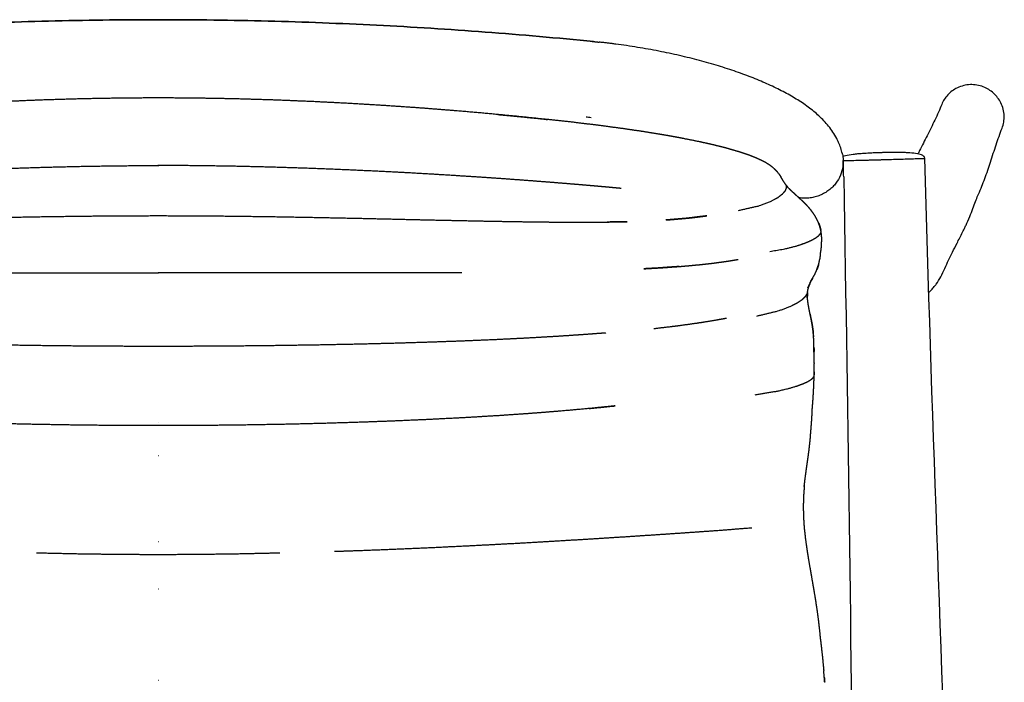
# Model space of a CAD drawing. Header units: millimetres. Extents: x -31695 to -21550, y -3481 to 7253.
# Tile 19 of 256: x -28080 to -27624, y 1715 to 2021. Entities that reach past the tile are written whole.
import ezdxf

# ---------------------------------------------------------------- set-up
doc = ezdxf.new("R2010")
doc.units = ezdxf.units.MM
doc.layers.add('2d', color=7, linetype='Continuous', true_color=0x000000)

msp = doc.modelspace()

# ---------------------------------------------------------------- linework, layer by layer
at = {"layer": '2d'}
for points, degree, knots in [([(-28015.35, 2021.4), (-28015.53, 2021.4), (-28015.72, 2021.4), (-28015.9, 2021.4), (-28032.66, 2021.39), (-28049.41, 2021.18), (-28066.17, 2020.75), (-28082.93, 2020.33), (-28099.68, 2019.69), (-28116.42, 2018.85), (-28133.18, 2018.01), (-28149.93, 2016.96), (-28166.67, 2015.69), (-28183.43, 2014.43), (-28200.18, 2012.96), (-28216.91, 2011.28)], 3, [0.207736, 0.207736, 0.207736, 0.207736, 0.759183, 0.759183, 0.759183, 51.033185, 51.033185, 51.033185, 101.327863, 101.327863, 101.327863, 151.676285, 151.676285, 151.676285, 202.111434, 202.111434, 202.111434, 202.111434]), ([(-28216.91, 2011.28), (-28200.18, 2012.96), (-28183.43, 2014.43), (-28166.67, 2015.69), (-28149.93, 2016.96), (-28133.18, 2018.01), (-28116.42, 2018.85), (-28099.68, 2019.69), (-28082.93, 2020.33), (-28066.17, 2020.75), (-28049.41, 2021.18), (-28032.66, 2021.39), (-28015.9, 2021.4), (-28015.72, 2021.4), (-28015.53, 2021.4), (-28015.35, 2021.4)], 3, [202.111434, 202.111434, 202.111434, 202.111434, 252.546584, 252.546584, 252.546584, 302.895005, 302.895005, 302.895005, 353.189684, 353.189684, 353.189684, 403.463685, 403.463685, 403.463685, 404.015132, 404.015132, 404.015132, 404.015132]), ([(-28015.35, 2021.4), (-28015.16, 2021.4), (-28014.98, 2021.4), (-28014.8, 2021.4), (-27998.04, 2021.39), (-27981.28, 2021.18), (-27964.53, 2020.75), (-27947.77, 2020.33), (-27931.02, 2019.69), (-27914.27, 2018.85), (-27897.51, 2018.01), (-27880.76, 2016.96), (-27864.03, 2015.69), (-27847.26, 2014.43), (-27830.51, 2012.96), (-27813.79, 2011.28)], 3, [0.207736, 0.207736, 0.207736, 0.207736, 0.759183, 0.759183, 0.759183, 51.033185, 51.033185, 51.033185, 101.327863, 101.327863, 101.327863, 151.676285, 151.676285, 151.676285, 202.111434, 202.111434, 202.111434, 202.111434]), ([(-27813.79, 2011.28), (-27830.51, 2012.96), (-27847.26, 2014.43), (-27864.03, 2015.69), (-27880.76, 2016.96), (-27897.51, 2018.01), (-27914.27, 2018.85), (-27931.02, 2019.69), (-27947.77, 2020.33), (-27964.53, 2020.75), (-27981.28, 2021.18), (-27998.04, 2021.39), (-28014.8, 2021.4), (-28014.98, 2021.4), (-28015.16, 2021.4), (-28015.35, 2021.4)], 3, [202.111434, 202.111434, 202.111434, 202.111434, 252.546584, 252.546584, 252.546584, 302.895005, 302.895005, 302.895005, 353.189684, 353.189684, 353.189684, 403.463685, 403.463685, 403.463685, 404.015132, 404.015132, 404.015132, 404.015132]), ([(-27732.76, 1991.39), (-27735.06, 1992.44), (-27737.46, 1993.46), (-27739.96, 1994.45), (-27742.46, 1995.44), (-27745.06, 1996.4), (-27747.75, 1997.34), (-27750.43, 1998.27), (-27753.2, 1999.17), (-27756.05, 2000.04), (-27758.9, 2000.9), (-27761.83, 2001.74), (-27764.83, 2002.53), (-27767.83, 2003.33), (-27770.91, 2004.09), (-27774.04, 2004.81), (-27777.18, 2005.53), (-27780.37, 2006.21), (-27783.62, 2006.84), (-27786.86, 2007.48), (-27790.16, 2008.07), (-27793.49, 2008.61), (-27796.82, 2009.16), (-27800.19, 2009.65), (-27803.57, 2010.1), (-27803.86, 2010.13), (-27804.14, 2010.17), (-27804.42, 2010.21), (-27804.7, 2010.24), (-27804.99, 2010.28), (-27805.27, 2010.32), (-27805.55, 2010.35), (-27805.84, 2010.39), (-27806.12, 2010.42), (-27806.4, 2010.46), (-27806.69, 2010.49), (-27806.97, 2010.53), (-27807.25, 2010.56), (-27807.54, 2010.59), (-27807.82, 2010.63), (-27808.1, 2010.66), (-27808.39, 2010.7), (-27808.67, 2010.73), (-27808.95, 2010.76), (-27809.24, 2010.79), (-27809.52, 2010.83), (-27809.81, 2010.86), (-27810.09, 2010.89), (-27810.37, 2010.92), (-27810.66, 2010.95), (-27810.94, 2010.98), (-27811.23, 2011.01)], 3, [160.195119, 160.195119, 160.195119, 160.195119, 170.527007, 170.527007, 170.527007, 180.874569, 180.874569, 180.874569, 191.197216, 191.197216, 191.197216, 201.503761, 201.503761, 201.503761, 211.800082, 211.800082, 211.800082, 222.097404, 222.097404, 222.097404, 232.392877, 232.392877, 232.392877, 242.68983, 242.68983, 242.68983, 243.68983, 243.68983, 243.68983, 244.68983, 244.68983, 244.68983, 245.68983, 245.68983, 245.68983, 246.68983, 246.68983, 246.68983, 247.68983, 247.68983, 247.68983, 248.68983, 248.68983, 248.68983, 249.68983, 249.68983, 249.68983, 250.68983, 250.68983, 250.68983, 251.68983, 251.68983, 251.68983, 251.68983]), ([(-27698.62, 1959.24), (-27698.63, 1959.28), (-27698.64, 1959.32), (-27698.64, 1959.36), (-27699.05, 1961.23), (-27699.65, 1962.99), (-27700.39, 1964.66), (-27700.51, 1964.94), (-27700.62, 1965.18), (-27700.89, 1965.74), (-27701.07, 1966.1), (-27701.26, 1966.46), (-27702.34, 1968.53), (-27703.62, 1970.42), (-27705.03, 1972.16), (-27706.39, 1973.84), (-27707.89, 1975.41), (-27709.49, 1976.88), (-27711.04, 1978.32), (-27712.71, 1979.68), (-27714.48, 1980.98), (-27716.22, 1982.27), (-27718.06, 1983.5), (-27720.01, 1984.7), (-27721.93, 1985.88), (-27723.96, 1987.03), (-27726.09, 1988.15), (-27728.21, 1989.26), (-27730.42, 1990.34), (-27732.76, 1991.39)], 3, [83.138122, 83.138122, 83.138122, 83.138122, 83.576372, 83.576372, 83.576372, 92.338642, 92.338642, 92.338642, 93.48816, 93.48816, 95.557811, 95.557811, 95.557811, 106.967999, 106.967999, 106.967999, 117.973982, 117.973982, 117.973982, 128.724146, 128.724146, 128.724146, 139.31129, 139.31129, 139.31129, 149.789857, 149.789857, 149.789857, 160.195119, 160.195119, 160.195119, 160.195119]), ([(-27639.38, 1991.35), (-27641.46, 1991.28), (-27643.53, 1990.78), (-27645.4, 1989.88), (-27647.08, 1989.07), (-27648.6, 1987.94), (-27649.86, 1986.57), (-27651.03, 1985.3), (-27651.96, 1983.81), (-27652.61, 1982.21)], 3, [-14.306445, -14.306445, -14.306445, -14.306445, -7.989866, -7.989866, -7.989866, -2.298212, -2.298212, -2.298212, 2.99621, 2.99621, 2.99621, 2.99621]), ([(-27624.7, 1971.18), (-27623.98, 1973.05), (-27623.66, 1975.02), (-27623.73, 1976.99), (-27623.82, 1979.05), (-27624.34, 1981.09), (-27625.26, 1982.94), (-27626.09, 1984.61), (-27627.24, 1986.13), (-27628.63, 1987.39), (-27630.02, 1988.65), (-27631.64, 1989.65), (-27633.4, 1990.33), (-27635.3, 1991.06), (-27637.35, 1991.41), (-27639.38, 1991.35)], 3, [-44.170723, -44.170723, -44.170723, -44.170723, -38.142212, -38.142212, -38.142212, -31.827121, -31.827121, -31.827121, -26.152194, -26.152194, -26.152194, -20.471566, -20.471566, -20.471566, -14.306445, -14.306445, -14.306445, -14.306445]), ([(-28015.35, 1985.22), (-28024.27, 1985.16), (-28033.19, 1985.1), (-28042.17, 1984.93), (-28051.14, 1984.77), (-28060.04, 1984.5), (-28068.93, 1984.24), (-28077.7, 1983.88), (-28086.47, 1983.53), (-28095.07, 1983.09), (-28103.67, 1982.66), (-28112.07, 1982.16), (-28120.47, 1981.65), (-28128.62, 1981.09), (-28136.77, 1980.53), (-28144.64, 1979.91), (-28152.5, 1979.3)], 2, [17.990173, 17.990173, 17.990173, 18.979785, 18.979785, 19.979785, 19.979785, 20.979786, 20.979786, 21.979787, 21.979787, 22.979787, 22.979787, 23.979788, 23.979788, 24.979789, 24.979789, 25.979784, 25.979784, 25.979784]), ([(-27878.2, 1979.3), (-27886.06, 1979.91), (-27893.92, 1980.53), (-27902.07, 1981.09), (-27910.22, 1981.65), (-27918.62, 1982.16), (-27927.02, 1982.66), (-27935.63, 1983.09), (-27944.23, 1983.53), (-27953, 1983.88), (-27961.77, 1984.24), (-27970.66, 1984.5), (-27979.55, 1984.77), (-27988.53, 1984.93), (-27997.5, 1985.1), (-28006.43, 1985.16), (-28015.35, 1985.22)], 2, [10.000562, 10.000562, 10.000562, 11.000557, 11.000557, 12.000558, 12.000558, 13.000558, 13.000558, 14.000559, 14.000559, 15.00056, 15.00056, 16.000561, 16.000561, 17.000561, 17.000561, 17.990173, 17.990173, 17.990173]), ([(-27836, 1975.35), (-27835.57, 1975.27), (-27835.14, 1975.2), (-27841.95, 1975.91), (-27848.76, 1976.62), (-27855.94, 1977.31), (-27863.12, 1977.99), (-27870.66, 1978.65), (-27878.2, 1979.3)], 2, [6, 6, 6, 7.00014, 7.00014, 8.000281, 8.000281, 9.000421, 9.000421, 10.000562, 10.000562, 10.000562]), ([(-27652.61, 1982.21), (-27653.57, 1979.82), (-27654.65, 1977.41), (-27655.8, 1974.98), (-27656.95, 1972.59), (-27658.16, 1970.17), (-27659.41, 1967.71), (-27660.55, 1965.46), (-27661.72, 1963.18), (-27662.87, 1960.84), (-27663.13, 1960.33), (-27663.38, 1959.81), (-27663.63, 1959.29)], 3, [2.99621, 2.99621, 2.99621, 2.99621, 42.686268, 42.686268, 42.686268, 81.938008, 81.938008, 81.938008, 117.762574, 117.762574, 117.762574, 125.605601, 125.605601, 125.605601, 125.605601]), ([(-27858.22, 1977.53), (-27853.81, 1977.12), (-27849.41, 1976.71), (-27842.71, 1976.03), (-27836, 1975.35)], 2, [6.379025, 6.379025, 6.379025, 7, 7, 8, 8, 8]), ([(-27774.16, 1966.8), (-27778.11, 1967.51), (-27782.07, 1968.22), (-27786.53, 1968.93), (-27790.98, 1969.65), (-27795.92, 1970.37), (-27800.87, 1971.09), (-27806.28, 1971.81), (-27811.69, 1972.53), (-27817.56, 1973.24), (-27823.42, 1973.96), (-27829.71, 1974.65), (-27836, 1975.35)], 2, [0, 0, 0, 1, 1, 2, 2, 3, 3, 4, 4, 5, 5, 6, 6, 6]), ([(-27635.6, 1940.7), (-27634.52, 1943.11), (-27633.57, 1945.51), (-27632.71, 1947.87), (-27631.75, 1950.47), (-27630.89, 1953.02), (-27630.07, 1955.52), (-27629.17, 1958.26), (-27628.31, 1960.93), (-27627.44, 1963.53), (-27626.56, 1966.16), (-27625.66, 1968.72), (-27624.7, 1971.18)], 3, [-191.676075, -191.676075, -191.676075, -191.676075, -159.143967, -159.143967, -159.143967, -123.227486, -123.227486, -123.227486, -83.907863, -83.907863, -83.907863, -44.170723, -44.170723, -44.170723, -44.170723]), ([(-27764.74, 1964.92), (-27768.31, 1965.63), (-27771.89, 1966.34), (-27773.03, 1966.57), (-27774.16, 1966.8)], 2, [1, 1, 1, 2, 2, 3, 3, 3]), ([(-27753.05, 1962.16), (-27755.76, 1962.84), (-27758.48, 1963.53), (-27761.61, 1964.22), (-27764.74, 1964.92)], 2, [0, 0, 0, 1, 1, 2, 2, 2]), ([(-27746.13, 1960.17), (-27748.49, 1960.85), (-27750.85, 1961.53), (-27751.95, 1961.84), (-27753.05, 1962.16)], 2, [1, 1, 1, 2, 2, 3, 3, 3]), ([(-27738.78, 1957.51), (-27740.45, 1958.17), (-27742.13, 1958.84), (-27744.13, 1959.51), (-27746.13, 1960.17)], 2, [0, 0, 0, 1, 1, 2, 2, 2]), ([(-27734.33, 1955.39), (-27735.68, 1956.05), (-27737.04, 1956.72), (-27737.91, 1957.11), (-27738.78, 1957.51)], 2, [1, 1, 1, 2, 2, 3, 3, 3]), ([(-27698.25, 1956.27), (-27698.24, 1956.05), (-27698.23, 1955.11), (-27698.41, 1952.78), (-27698.99, 1950.71), (-27699.53, 1949.41), (-27700.08, 1948.12), (-27701.16, 1946.25), (-27703.09, 1944.03), (-27704.82, 1942.49), (-27706.78, 1941.17), (-27708.92, 1940.11), (-27711.19, 1939.34), (-27713.53, 1938.88), (-27715.86, 1938.73), (-27717.59, 1938.83), (-27718.54, 1938.97), (-27718.73, 1939)], 3, [20.269277, 20.269277, 20.269277, 20.269277, 20.934435, 23.218028, 27.571836, 27.571836, 27.571836, 31.925843, 34.209652, 36.555876, 38.94565, 41.357855, 43.770161, 46.160225, 48.506899, 50.791275, 51.378109, 51.378109, 51.378109, 51.378109]), ([(-27698.62, 1959.24), (-27698.52, 1958.79), (-27698.35, 1957.8), (-27698.26, 1956.8), (-27698.25, 1956.27)], 3, [17.13588, 17.13588, 17.13588, 17.13588, 18.588505, 20.269277, 20.269277, 20.269277, 20.269277]), ([(-27680.54, 1959.87), (-27680.71, 1959.87), (-27680.9, 1959.86), (-27681.11, 1959.85), (-27681.34, 1959.85), (-27681.59, 1959.84), (-27681.85, 1959.83), (-27682.63, 1959.8), (-27683.55, 1959.77), (-27685.18, 1959.7), (-27686.08, 1959.65), (-27687.38, 1959.58), (-27687.82, 1959.56), (-27688.6, 1959.51), (-27688.99, 1959.48), (-27690.12, 1959.4), (-27690.86, 1959.34), (-27692.28, 1959.21), (-27692.98, 1959.13), (-27694.81, 1958.9), (-27696.08, 1958.69), (-27697.57, 1958.31), (-27697.99, 1958.19), (-27698.4, 1958.04)], 3, [1459.501455, 1459.501455, 1459.501455, 1459.501455, 1460.234865, 1460.234865, 1460.234865, 1461.052294, 1461.052294, 1461.052294, 1463.242953, 1463.242953, 1465.444351, 1465.444351, 1466.739866, 1466.739866, 1468.054631, 1468.054631, 1470.535406, 1470.535406, 1472.828814, 1472.828814, 1476.628875, 1476.628875, 1477.887844, 1477.887844, 1477.887844, 1477.887844]), ([(-27698, 1948.64), (-27698.09, 1951.16), (-27698.17, 1953.66), (-27698.24, 1956.14), (-27698.25, 1956.16), (-27698.25, 1956.18), (-27698.25, 1956.2)], 3, [0.002133, 0.002133, 0.002133, 0.002133, 27.704435, 27.704435, 27.704435, 27.915231, 27.915231, 27.915231, 27.915231]), ([(-27660.46, 1957.28), (-27660.47, 1957.87), (-27660.92, 1958.27), (-27662.08, 1958.94), (-27663.06, 1959.18), (-27664.96, 1959.56), (-27666.24, 1959.69), (-27668.07, 1959.82), (-27668.77, 1959.86), (-27670.21, 1959.91), (-27670.95, 1959.93), (-27672.57, 1959.96), (-27673.56, 1959.96), (-27675.24, 1959.96), (-27676.09, 1959.95), (-27677.67, 1959.93), (-27678.57, 1959.91), (-27679.32, 1959.9), (-27679.58, 1959.89), (-27679.83, 1959.89), (-27680.06, 1959.88), (-27680.23, 1959.88), (-27680.39, 1959.88), (-27680.54, 1959.87)], 3, [1438.095434, 1438.095434, 1438.095434, 1438.095434, 1439.719416, 1439.719416, 1442.161756, 1442.161756, 1445.776732, 1445.776732, 1447.949369, 1447.949369, 1450.288776, 1450.288776, 1453.074511, 1453.074511, 1455.5349, 1455.5349, 1458.037468, 1458.037468, 1458.037468, 1458.872143, 1458.872143, 1458.872143, 1459.501455, 1459.501455, 1459.501455, 1459.501455]), ([(-28229.58, 1943.33), (-28227.21, 1943.55), (-28224.83, 1943.77), (-28221.27, 1944.09), (-28217.71, 1944.41), (-28213.39, 1944.78), (-28209.07, 1945.16), (-28204.09, 1945.56), (-28199.12, 1945.97), (-28193.58, 1946.4), (-28188.03, 1946.83), (-28181.96, 1947.28), (-28175.88, 1947.72), (-28169.31, 1948.17), (-28162.75, 1948.62), (-28155.72, 1949.07), (-28148.7, 1949.51), (-28141.27, 1949.95), (-28133.83, 1950.38), (-28126.03, 1950.79), (-28118.23, 1951.2), (-28110.12, 1951.57), (-28102.01, 1951.95), (-28093.63, 1952.28), (-28085.26, 1952.61), (-28076.68, 1952.88), (-28068.1, 1953.16), (-28059.37, 1953.37), (-28050.63, 1953.58), (-28041.79, 1953.71), (-28032.95, 1953.85), (-28024.06, 1953.89), (-28015.16, 1953.94)], 2, [0, 0, 0, 1, 1, 2, 2, 3, 3, 4, 4, 5, 5, 6, 6, 7, 7, 8, 8, 9, 9, 10, 10, 11, 11, 12, 12, 13, 13, 14, 14, 15, 15, 16, 16, 16]), ([(-27801.12, 1943.33), (-27803.49, 1943.55), (-27805.86, 1943.77), (-27809.42, 1944.09), (-27812.99, 1944.41), (-27817.31, 1944.78), (-27821.63, 1945.16), (-27826.6, 1945.56), (-27831.57, 1945.97), (-27837.12, 1946.4), (-27842.66, 1946.83), (-27848.74, 1947.28), (-27854.81, 1947.72), (-27861.38, 1948.17), (-27867.95, 1948.62), (-27874.97, 1949.07), (-27881.99, 1949.51), (-27889.43, 1949.95), (-27896.87, 1950.38), (-27904.67, 1950.79), (-27912.47, 1951.2), (-27920.58, 1951.57), (-27928.69, 1951.95), (-27937.06, 1952.28), (-27945.43, 1952.61), (-27954.01, 1952.88), (-27962.59, 1953.16), (-27971.33, 1953.37), (-27980.07, 1953.58), (-27988.91, 1953.71), (-27997.75, 1953.85), (-28006.64, 1953.89), (-28015.53, 1953.94)], 2, [0, 0, 0, 1, 1, 2, 2, 3, 3, 4, 4, 5, 5, 6, 6, 7, 7, 8, 8, 9, 9, 10, 10, 11, 11, 12, 12, 13, 13, 14, 14, 15, 15, 16, 16, 16]), ([(-27730.46, 1952.74), (-27731.31, 1953.4), (-27732.16, 1954.07), (-27733.24, 1954.73), (-27734.33, 1955.39)], 2, [0, 0, 0, 1, 1, 2, 2, 2]), ([(-27730.46, 1952.74), (-27729.79, 1952.08), (-27729.12, 1951.42), (-27728.79, 1951), (-27728.46, 1950.59)], 2, [5, 5, 5, 6, 6, 6.627717, 6.627717, 6.627717]), ([(-27728.18, 1950.24), (-27728.22, 1950.31), (-27728.27, 1950.39), (-27728.37, 1950.49), (-27728.46, 1950.59)], 2, [2.8913082, 2.8913082, 2.8913082, 3, 3, 3.1504668, 3.1504668, 3.1504668]), ([(-27728.18, 1950.24), (-27728.12, 1950.17), (-27728.06, 1950.1), (-27727.62, 1949.43), (-27727.17, 1948.77)], 2, [-1.108763, -1.108763, -1.108763, -1, -1, 0, 0, 0]), ([(-27724.6, 1944.77), (-27725.07, 1945.44), (-27725.54, 1946.11), (-27725.95, 1946.77), (-27726.36, 1947.44), (-27726.77, 1948.1), (-27727.17, 1948.77)], 2, [0.000127, 0.000127, 0.000127, 1, 1, 2, 2, 3, 3, 3]), ([(-27746.72, 1933.16), (-27741.8, 1934.27), (-27736.87, 1935.38), (-27734.38, 1936.34), (-27731.88, 1937.3), (-27730.21, 1938.21), (-27728.54, 1939.12), (-27727.44, 1939.96), (-27726.33, 1940.8), (-27725.66, 1941.56), (-27724.99, 1942.33), (-27724.7, 1943), (-27724.42, 1943.67), (-27724.51, 1944.22), (-27724.6, 1944.77)], 2, [0, 0, 0, 1, 1, 2, 2, 3, 3, 4, 4, 5, 5, 6, 6, 7, 7, 7]), ([(-27723.5, 1943.47), (-27724.05, 1944.12), (-27724.6, 1944.77), (-27724.6, 1944.77), (-27724.6, 1944.77)], 2, [3.0233047, 3.0233047, 3.0233047, 4, 4, 4.0001736, 4.0001736, 4.0001736]), ([(-27723.5, 1943.47), (-27723.22, 1943.19), (-27722.95, 1942.91), (-27722.23, 1942.23), (-27721.52, 1941.55)], 2, [-1.40758, -1.40758, -1.40758, -1, -1, 0, 0, 0]), ([(-27710.35, 1928.92), (-27710.74, 1929.63), (-27711.12, 1930.35), (-27711.58, 1931.06), (-27712.03, 1931.77), (-27712.56, 1932.48), (-27713.08, 1933.19), (-27713.67, 1933.9), (-27714.26, 1934.6), (-27714.93, 1935.31), (-27715.59, 1936.01), (-27716.3, 1936.71), (-27717.02, 1937.41), (-27717.76, 1938.1), (-27718.51, 1938.79), (-27719.27, 1939.49), (-27720.02, 1940.18), (-27720.77, 1940.86), (-27721.52, 1941.55)], 2, [0, 0, 0, 1, 1, 2, 2, 3, 3, 4, 4, 5, 5, 6, 6, 7, 7, 8, 8, 9, 9, 9]), ([(-27642.99, 1923.1), (-27642.81, 1923.47), (-27642.62, 1923.84), (-27642.43, 1924.22), (-27642.24, 1924.61), (-27642.01, 1925.06), (-27641.75, 1925.59), (-27641.5, 1926.11), (-27641.25, 1926.65), (-27641, 1927.2), (-27640.35, 1928.62), (-27639.79, 1929.98), (-27638.78, 1932.55), (-27638.33, 1933.75), (-27637.5, 1936), (-27637.1, 1937.04), (-27636.34, 1938.98), (-27635.97, 1939.88), (-27635.6, 1940.7)], 3, [-288.047812, -288.047812, -288.047812, -288.047812, -280.897553, -280.897553, -280.897553, -273.705557, -273.705557, -273.705557, -266.50578, -266.50578, -266.50578, -247.738412, -247.738412, -229.018102, -229.018102, -210.332957, -210.332957, -191.676075, -191.676075, -191.676075, -191.676075]), ([(-28223.11, 1927.78), (-28223.46, 1927.78), (-28223.82, 1927.79), (-28228.12, 1927.86), (-28232.43, 1927.93), (-28231.1, 1927.91), (-28229.76, 1927.89), (-28225.73, 1927.82), (-28221.7, 1927.76), (-28217.08, 1927.73), (-28212.47, 1927.71), (-28207.3, 1927.73), (-28202.13, 1927.74), (-28196.41, 1927.8), (-28190.7, 1927.85), (-28184.47, 1927.95), (-28178.25, 1928.04), (-28171.55, 1928.16), (-28164.85, 1928.28), (-28157.7, 1928.43), (-28150.55, 1928.58), (-28143, 1928.74), (-28135.44, 1928.91), (-28127.53, 1929.09), (-28119.61, 1929.27), (-28111.38, 1929.46), (-28103.16, 1929.64), (-28094.67, 1929.81), (-28086.19, 1929.98), (-28077.49, 1930.13), (-28068.8, 1930.28), (-28059.96, 1930.41), (-28051.11, 1930.53), (-28042.16, 1930.61), (-28033.21, 1930.69), (-28024.28, 1930.72), (-28015.35, 1930.74)], 2, [-48.073537, -48.073537, -48.073537, -48, -48, -47, -47, -46, -46, -45, -45, -44, -44, -43, -43, -42, -42, -41, -41, -40, -40, -39, -39, -38, -38, -37, -37, -36, -36, -35, -35, -34, -34, -33, -33, -32, -32, -31.007653, -31.007653, -31.007653]), ([(-28015.35, 1930.74), (-28006.42, 1930.72), (-27997.48, 1930.69), (-27988.53, 1930.61), (-27979.58, 1930.53), (-27970.74, 1930.41), (-27961.89, 1930.28), (-27953.2, 1930.13), (-27944.51, 1929.98), (-27936.02, 1929.81), (-27927.54, 1929.64), (-27919.31, 1929.46), (-27911.09, 1929.27), (-27903.17, 1929.09), (-27895.25, 1928.91), (-27887.7, 1928.74), (-27880.14, 1928.58), (-27872.99, 1928.43), (-27865.85, 1928.28), (-27859.15, 1928.16), (-27852.45, 1928.04), (-27846.22, 1927.95), (-27840, 1927.85), (-27834.28, 1927.8), (-27828.57, 1927.74), (-27823.4, 1927.73), (-27818.22, 1927.71), (-27813.61, 1927.73), (-27809, 1927.76), (-27804.97, 1927.82), (-27800.93, 1927.89), (-27799.6, 1927.91), (-27798.26, 1927.93), (-27802.57, 1927.86), (-27806.88, 1927.79), (-27807.23, 1927.78), (-27807.59, 1927.78)], 2, [-31.007653, -31.007653, -31.007653, -30.015305, -30.015305, -29.015305, -29.015305, -28.015305, -28.015305, -27.015305, -27.015305, -26.015305, -26.015305, -25.015305, -25.015305, -24.015305, -24.015305, -23.015305, -23.015305, -22.015305, -22.015305, -21.015305, -21.015305, -20.015305, -20.015305, -19.015305, -19.015305, -18.015305, -18.015305, -17.015305, -17.015305, -16.015305, -16.015305, -15.015305, -15.015305, -14.015305, -14.015305, -13.941768, -13.941768, -13.941768]), ([(-27770.48, 1929.54), (-27773.63, 1929.27), (-27776.78, 1929), (-27778.58, 1928.86), (-27780.38, 1928.72), (-27777.39, 1928.97), (-27774.4, 1929.22), (-27772.44, 1929.38), (-27770.48, 1929.54)], 2, [-1, -1, -1, 0, 0, 1, 1, 2, 2, 3, 3, 3]), ([(-27761.43, 1930.65), (-27764.15, 1930.3), (-27766.87, 1929.95), (-27768.67, 1929.74), (-27770.48, 1929.54), (-27767.85, 1929.87), (-27765.22, 1930.2), (-27763.32, 1930.43), (-27761.43, 1930.65)], 2, [-1, -1, -1, 0, 0, 1, 1, 2, 2, 3, 3, 3]), ([(-27708.26, 1921.73), (-27708.36, 1922.45), (-27708.45, 1923.17), (-27708.6, 1923.89), (-27708.75, 1924.61), (-27708.96, 1925.33), (-27709.17, 1926.05), (-27709.43, 1926.77), (-27709.7, 1927.49), (-27710.02, 1928.2), (-27710.35, 1928.92)], 2, [2, 2, 2, 3, 3, 4, 4, 5, 5, 6, 6, 6.999796, 6.999796, 6.999796]), ([(-27709.64, 1927.34), (-27709.5, 1927.01), (-27709.36, 1926.69), (-27709.12, 1925.98), (-27708.89, 1925.27), (-27708.73, 1924.56), (-27708.57, 1923.85)], 2, [9.539214, 9.539214, 9.539214, 10, 10, 11, 11, 12, 12, 12]), ([(-27732.15, 1914.21), (-27728.56, 1914.81), (-27724.98, 1915.41), (-27722.29, 1916.11), (-27719.6, 1916.8), (-27717.71, 1917.44), (-27715.81, 1918.09), (-27714.43, 1918.69), (-27713.06, 1919.29), (-27712.04, 1919.85), (-27711.03, 1920.41), (-27710.33, 1920.92), (-27709.63, 1921.44), (-27709.21, 1921.9), (-27708.79, 1922.36), (-27708.62, 1922.76), (-27708.45, 1923.17)], 2, [0.302384, 0.302384, 0.302384, 1, 1, 2, 2, 3, 3, 4, 4, 5, 5, 6, 6, 7, 7, 8, 8, 8]), ([(-27708.2, 1918.82), (-27708.19, 1919.55), (-27708.18, 1920.28), (-27708.22, 1921), (-27708.26, 1921.73)], 2, [0, 0, 0, 1, 1, 2, 2, 2]), ([(-27651.17, 1906.35), (-27650.61, 1907.66), (-27650.05, 1908.88), (-27649.5, 1910.07), (-27648.89, 1911.36), (-27648.29, 1912.6), (-27647.67, 1913.85), (-27646.99, 1915.21), (-27646.29, 1916.58), (-27645.55, 1918.04), (-27644.75, 1919.62), (-27643.91, 1921.26), (-27642.99, 1923.1)], 3, [-401.682369, -401.682369, -401.682369, -401.682369, -376.635992, -376.635992, -376.635992, -349.333074, -349.333074, -349.333074, -319.795722, -319.795722, -319.795722, -288.047812, -288.047812, -288.047812, -288.047812]), ([(-27708.74, 1912.45), (-27708.7, 1913.23), (-27708.66, 1914), (-27708.55, 1914.49), (-27708.43, 1914.98)], 2, [1, 1, 1, 2, 2, 3, 3, 3]), ([(-27708.32, 1916.49), (-27708.32, 1917.23), (-27708.31, 1917.97), (-27708.26, 1918.39), (-27708.2, 1918.82)], 2, [1, 1, 1, 2, 2, 3, 3, 3]), ([(-27709.6, 1908.13), (-27709.43, 1908.95), (-27709.27, 1909.77), (-27709.12, 1910.32), (-27708.98, 1910.87)], 2, [1, 1, 1, 2, 2, 3, 3, 3]), ([(-27788.13, 1906.29), (-27789.38, 1906.22), (-27790.64, 1906.15), (-27789.61, 1906.21), (-27788.57, 1906.28), (-27786.01, 1906.41), (-27783.46, 1906.55), (-27785.79, 1906.42), (-27788.13, 1906.29)], 2, [0, 0, 0, 1, 1, 2, 2, 3, 3, 4, 4, 4]), ([(-27778.92, 1906.87), (-27781.19, 1906.71), (-27783.46, 1906.55), (-27781.54, 1906.7), (-27779.62, 1906.84), (-27776.85, 1907.03), (-27774.08, 1907.22), (-27776.5, 1907.04), (-27778.92, 1906.87)], 2, [0, 0, 0, 1, 1, 2, 2, 3, 3, 4, 4, 4]), ([(-27774.08, 1907.22), (-27771.6, 1907.43), (-27769.11, 1907.65), (-27766.84, 1907.87), (-27764.56, 1908.08), (-27762.1, 1908.35), (-27759.63, 1908.62)], 2, [0, 0, 0, 1, 1, 2, 2, 3, 3, 3]), ([(-27759.63, 1908.62), (-27757.66, 1908.88), (-27755.69, 1909.14), (-27753.35, 1909.46), (-27751.01, 1909.78)], 2, [1, 1, 1, 2, 2, 3, 3, 3]), ([(-27713.41, 1900.01), (-27713.47, 1899.9), (-27713.54, 1899.79), (-27712.97, 1900.72), (-27712.41, 1901.65), (-27712.88, 1900.97), (-27713.35, 1900.3), (-27712.78, 1901.22), (-27712.22, 1902.14), (-27711.82, 1902.8), (-27711.43, 1903.46), (-27711.03, 1904.34), (-27710.64, 1905.22), (-27710.36, 1906.07), (-27710.09, 1906.93), (-27709.85, 1907.53), (-27709.6, 1908.13), (-27709.88, 1907.28), (-27710.16, 1906.44), (-27710.32, 1906.07), (-27710.48, 1905.7)], 2, [-1.166749, -1.166749, -1.166749, -1, -1, 0, 0, 1, 1, 2, 2, 3, 3, 4, 4, 5, 5, 6, 6, 7, 7, 7.427383, 7.427383, 7.427383]), ([(-27658.62, 1895.15), (-27658.21, 1895.54), (-27657.78, 1895.97), (-27657.34, 1896.44), (-27656.9, 1896.91), (-27656.48, 1897.4), (-27655.9, 1898.11), (-27655.75, 1898.3), (-27655.48, 1898.66), (-27655.34, 1898.85), (-27655.21, 1899.04), (-27654.41, 1900.13), (-27653.69, 1901.29), (-27652.37, 1903.71), (-27651.76, 1904.99), (-27651.17, 1906.35)], 3, [-462.795601, -462.795601, -462.795601, -462.795601, -453.841435, -453.841435, -453.841435, -445.231372, -445.231372, -441.850345, -441.850345, -438.418979, -438.418979, -438.418979, -420.037356, -420.037356, -401.682369, -401.682369, -401.682369, -401.682369]), ([(-28155.82, 1904.35), (-28148.02, 1904.31), (-28140.21, 1904.27), (-28132.02, 1904.26), (-28123.82, 1904.24), (-28115.29, 1904.23), (-28106.76, 1904.23), (-28097.95, 1904.23), (-28089.13, 1904.23), (-28080.09, 1904.24), (-28071.06, 1904.26), (-28061.85, 1904.27), (-28052.64, 1904.28), (-28043.33, 1904.29), (-28034.01, 1904.3), (-28024.63, 1904.3), (-28015.26, 1904.31)], 2, [0, 0, 0, 1, 1, 2, 2, 3, 3, 4, 4, 5, 5, 6, 6, 7, 7, 8, 8, 8]), ([(-27874.87, 1904.35), (-27882.68, 1904.31), (-27890.48, 1904.27), (-27898.68, 1904.26), (-27906.87, 1904.24), (-27915.4, 1904.23), (-27923.94, 1904.23), (-27932.75, 1904.23), (-27941.56, 1904.23), (-27950.6, 1904.24), (-27959.64, 1904.26), (-27968.84, 1904.27), (-27978.05, 1904.28), (-27987.37, 1904.29), (-27996.69, 1904.3), (-28006.06, 1904.3), (-28015.44, 1904.31)], 2, [0, 0, 0, 1, 1, 2, 2, 3, 3, 4, 4, 5, 5, 6, 6, 7, 7, 8, 8, 8]), ([(-27714.86, 1894.69), (-27714.69, 1895.68), (-27714.53, 1896.66), (-27714.24, 1897.62), (-27713.96, 1898.58)], 2, [0.000152, 0.000152, 0.000152, 1, 1, 2, 2, 2]), ([(-27713.68, 1899.29), (-27713.82, 1898.94), (-27713.96, 1898.58), (-27714.27, 1897.95), (-27714.59, 1897.33), (-27714.15, 1898.28), (-27713.71, 1899.24)], 2, [-0.377167, -0.377167, -0.377167, 0.000058, 0.000058, 1.000211, 1.000211, 2.000365, 2.000365, 2.000365]), ([(-27738.28, 1884.29), (-27733.22, 1885.51), (-27728.16, 1886.72), (-27725.58, 1887.68), (-27723.01, 1888.63), (-27721.27, 1889.51), (-27719.53, 1890.38), (-27718.35, 1891.18), (-27717.17, 1891.97), (-27716.41, 1892.7), (-27715.65, 1893.42), (-27715.25, 1894.06), (-27714.86, 1894.69)], 2, [0, 0, 0, 1, 1, 2, 2, 3, 3, 4, 4, 5, 5, 6, 6, 6]), ([(-27714.79, 1895.12), (-27714.81, 1894.44), (-27714.84, 1893.75), (-27714.87, 1893.22), (-27714.91, 1892.69), (-27714.89, 1893.69), (-27714.86, 1894.69)], 2, [-0.678274, -0.678274, -0.678274, 0.000071, 0.000071, 1.000176, 1.000176, 2.00028, 2.00028, 2.00028]), ([(-27713.55, 1885.15), (-27713.78, 1886.27), (-27714.01, 1887.39), (-27714.21, 1888.48), (-27714.41, 1889.57), (-27714.56, 1890.63), (-27714.7, 1891.69), (-27714.77, 1892.72), (-27714.84, 1893.75)], 2, [0, 0, 0, 1, 1, 2, 2, 3, 3, 4, 4, 4]), ([(-27762.79, 1881.54), (-27759.25, 1882.13), (-27755.71, 1882.73), (-27754.01, 1883.04), (-27752.31, 1883.35)], 2, [1, 1, 1, 2, 2, 3, 3, 3]), ([(-27713.55, 1885.15), (-27713.31, 1884), (-27713.07, 1882.85), (-27712.85, 1881.67), (-27712.63, 1880.48), (-27712.44, 1879.26), (-27712.26, 1878.04), (-27712.13, 1876.78), (-27712.01, 1875.53), (-27712.02, 1875.11), (-27712.03, 1874.7), (-27712.11, 1875.94), (-27712.18, 1877.19), (-27712.34, 1878.4), (-27712.49, 1879.61), (-27712.71, 1880.78), (-27712.92, 1881.95), (-27713.17, 1883.08), (-27713.41, 1884.22), (-27713.48, 1884.68), (-27713.55, 1885.15)], 2, [-4, -4, -4, -3, -3, -2, -2, -1, -1, 0, 0, 1, 1, 2, 2, 3, 3, 4, 4, 5, 5, 6, 6, 6]), ([(-27785.97, 1878.51), (-27781.69, 1879.01), (-27777.41, 1879.51), (-27775.77, 1879.72), (-27774.13, 1879.92)], 2, [1, 1, 1, 2, 2, 3, 3, 3]), ([(-27774.13, 1879.92), (-27770.18, 1880.47), (-27766.23, 1881.02), (-27764.51, 1881.28), (-27762.79, 1881.54)], 2, [0, 0, 0, 1, 1, 2, 2, 2]), ([(-28015.35, 1870.24), (-28024.7, 1870.26), (-28034.06, 1870.28), (-28043.38, 1870.34), (-28052.7, 1870.4), (-28061.92, 1870.5), (-28071.13, 1870.6), (-28080.19, 1870.74), (-28089.26, 1870.88), (-28098.11, 1871.05), (-28106.97, 1871.23), (-28115.57, 1871.44), (-28124.17, 1871.65), (-28132.47, 1871.9), (-28140.76, 1872.15), (-28148.69, 1872.43), (-28156.63, 1872.72), (-28164.15, 1873.04), (-28171.68, 1873.35), (-28178.77, 1873.7), (-28185.86, 1874.05), (-28192.48, 1874.43), (-28199.11, 1874.81), (-28205.23, 1875.21), (-28211.36, 1875.61), (-28216.98, 1876.03), (-28222.59, 1876.45)], 2, [-0.001837, -0.001837, -0.001837, 0.996325, 0.996325, 1.996325, 1.996325, 2.996325, 2.996325, 3.996325, 3.996325, 4.996325, 4.996325, 5.996325, 5.996325, 6.996325, 6.996325, 7.996325, 7.996325, 8.996325, 8.996325, 9.996325, 9.996325, 10.996325, 10.996325, 11.996325, 11.996325, 12.996325, 12.996325, 12.996325]), ([(-27808.11, 1876.45), (-27813.72, 1876.03), (-27819.33, 1875.61), (-27825.46, 1875.21), (-27831.59, 1874.81), (-27838.21, 1874.43), (-27844.84, 1874.05), (-27851.93, 1873.7), (-27859.02, 1873.35), (-27866.54, 1873.04), (-27874.07, 1872.72), (-27882, 1872.43), (-27889.94, 1872.15), (-27898.23, 1871.9), (-27906.52, 1871.65), (-27915.12, 1871.44), (-27923.72, 1871.23), (-27932.58, 1871.05), (-27941.44, 1870.88), (-27950.5, 1870.74), (-27959.56, 1870.6), (-27968.78, 1870.5), (-27978, 1870.4), (-27987.32, 1870.34), (-27996.64, 1870.28), (-28005.99, 1870.26), (-28015.35, 1870.24)], 2, [-13, -13, -13, -12, -12, -11, -11, -10, -10, -9, -9, -8, -8, -7, -7, -6, -6, -5, -5, -4, -4, -3, -3, -2, -2, -1, -1, -0.001837, -0.001837, -0.001837]), ([(-27711.8, 1870.27), (-27711.83, 1871.6), (-27711.86, 1872.93), (-27711.93, 1874.23), (-27712.01, 1875.53)], 2, [0, 0, 0, 1, 1, 2, 2, 2]), ([(-27711.8, 1869.86), (-27711.75, 1869.02), (-27711.71, 1868.18), (-27711.76, 1867.85), (-27711.81, 1867.52), (-27711.8, 1868.89), (-27711.8, 1870.27)], 2, [-0.615355, -0.615355, -0.615355, 0, 0, 1, 1, 1.99988, 1.99988, 1.99988]), ([(-27711.63, 1859.5), (-27711.62, 1860.98), (-27711.61, 1862.47), (-27711.62, 1863.91), (-27711.63, 1865.36), (-27711.67, 1866.77), (-27711.71, 1868.18)], 2, [0, 0, 0, 1, 1, 2, 2, 3, 3, 3]), ([(-27739.02, 1847.9), (-27733.9, 1848.73), (-27728.78, 1849.56), (-27726.08, 1850.19), (-27723.38, 1850.81), (-27721.46, 1851.38), (-27719.55, 1851.95), (-27718.14, 1852.48), (-27716.73, 1853.01), (-27715.67, 1853.5), (-27714.62, 1854), (-27713.87, 1854.45), (-27713.12, 1854.9), (-27712.64, 1855.31), (-27712.16, 1855.72), (-27711.93, 1856.09), (-27711.7, 1856.45)], 2, [0, 0, 0, 1, 1, 2, 2, 3, 3, 4, 4, 5, 5, 6, 6, 7, 7, 8, 8, 8]), ([(-27711.8, 1853.31), (-27711.75, 1854.88), (-27711.7, 1856.45), (-27711.67, 1857.97), (-27711.63, 1859.5)], 2, [2, 2, 2, 3, 3, 3.999882, 3.999882, 3.999882]), ([(-27712.38, 1843.35), (-27712.26, 1845.06), (-27712.14, 1846.77), (-27712.04, 1848.43), (-27711.95, 1850.09), (-27711.87, 1851.7), (-27711.8, 1853.31)], 2, [0, 0, 0, 1, 1, 2, 2, 3, 3, 3]), ([(-27815.83, 1841.5), (-27815.74, 1841.51), (-27815.64, 1841.52), (-27809.68, 1842.12), (-27803.72, 1842.73), (-27804.71, 1842.63), (-27805.71, 1842.53), (-27811.48, 1841.94), (-27817.26, 1841.36), (-27823.53, 1840.8), (-27829.8, 1840.24)], 2, [-15.014765, -15.014765, -15.014765, -15, -15, -14, -14, -13, -13, -12, -12, -11, -11, -11]), ([(-27712.65, 1838.98), (-27712.57, 1840.75), (-27712.5, 1842.53), (-27712.44, 1842.94), (-27712.38, 1843.35)], 2, [1, 1, 1, 2, 2, 3, 3, 3]), ([(-28015.35, 1833.57), (-28024.79, 1833.6), (-28034.22, 1833.63), (-28043.6, 1833.73), (-28052.98, 1833.82), (-28062.26, 1833.98), (-28071.54, 1834.13), (-28080.67, 1834.34), (-28089.8, 1834.55), (-28098.72, 1834.82), (-28107.65, 1835.09), (-28116.32, 1835.4), (-28124.99, 1835.72), (-28133.37, 1836.09), (-28141.74, 1836.46), (-28149.76, 1836.87), (-28157.78, 1837.28), (-28165.4, 1837.74), (-28173.02, 1838.19), (-28180.21, 1838.69), (-28187.41, 1839.18), (-28194.15, 1839.71), (-28200.9, 1840.24)], 2, [0.000617, 0.000617, 0.000617, 1.000673, 1.000673, 2.000729, 2.000729, 3.000785, 3.000785, 4.000841, 4.000841, 5.000897, 5.000897, 6.000953, 6.000953, 7.001009, 7.001009, 8.001065, 8.001065, 9.001121, 9.001121, 10.001177, 10.001177, 11.001233, 11.001233, 11.001233]), ([(-27829.8, 1840.24), (-27836.54, 1839.71), (-27843.29, 1839.18), (-27850.48, 1838.69), (-27857.68, 1838.19), (-27865.3, 1837.74), (-27872.92, 1837.28), (-27880.94, 1836.87), (-27888.96, 1836.46), (-27897.33, 1836.09), (-27905.7, 1835.72), (-27914.37, 1835.4), (-27923.05, 1835.09), (-27931.97, 1834.82), (-27940.9, 1834.55), (-27950.03, 1834.34), (-27959.15, 1834.13), (-27968.43, 1833.98), (-27977.71, 1833.82), (-27987.09, 1833.73), (-27996.47, 1833.63), (-28005.91, 1833.6), (-28015.35, 1833.57)], 2, [-11, -11, -11, -9.999944, -9.999944, -8.999888, -8.999888, -7.999832, -7.999832, -6.999776, -6.999776, -5.99972, -5.99972, -4.999664, -4.999664, -3.999608, -3.999608, -2.999552, -2.999552, -1.999496, -1.999496, -0.999439, -0.999439, 0.000617, 0.000617, 0.000617]), ([(-27716.31, 1805.35), (-27716.04, 1807.62), (-27715.77, 1809.88), (-27715.46, 1812.08), (-27715.16, 1814.28), (-27714.86, 1816.42), (-27714.55, 1818.56), (-27714.27, 1820.63), (-27714, 1822.71), (-27713.77, 1824.72), (-27713.54, 1826.74), (-27713.39, 1828.69), (-27713.24, 1830.64), (-27713.2, 1831.08), (-27713.17, 1831.52), (-27713.02, 1833.42), (-27712.87, 1835.31), (-27712.76, 1837.14), (-27712.65, 1838.98)], 2, [0, 0, 0, 1, 1, 2, 2, 3, 3, 4, 4, 5, 5, 6, 6, 7, 7, 8, 8, 9, 9, 9]), ([(-27716.27, 1805.69), (-27716.42, 1803.54), (-27716.58, 1801.39), (-27716.66, 1798.98), (-27716.74, 1796.56), (-27716.7, 1794.08), (-27716.67, 1791.6), (-27716.5, 1789.06), (-27716.33, 1786.52), (-27716.04, 1783.92), (-27715.76, 1781.32), (-27715.39, 1778.67), (-27715.01, 1776.02), (-27714.58, 1773.32), (-27714.14, 1770.63), (-27713.67, 1767.9), (-27713.2, 1765.17), (-27712.71, 1762.41), (-27712.23, 1759.65), (-27711.76, 1756.87), (-27711.29, 1754.09), (-27710.86, 1751.3), (-27710.43, 1748.5), (-27710.06, 1745.7), (-27709.69, 1742.9), (-27709.37, 1740.1), (-27709.05, 1737.29), (-27709.07, 1737.21), (-27709.09, 1737.13), (-27708.75, 1734.32), (-27708.41, 1731.51), (-27708.1, 1728.71), (-27707.8, 1725.91), (-27707.54, 1723.13), (-27707.27, 1720.35)], 2, [-2.915227, -2.915227, -2.915227, -2, -2, -1, -1, 0, 0, 1, 1, 2, 2, 3, 3, 4, 4, 5, 5, 6, 6, 7, 7, 8, 8, 9, 9, 10, 10, 11, 11, 12, 12, 13, 13, 14, 14, 14]), ([(-27933.71, 1775.44), (-27927.87, 1775.64), (-27922.04, 1775.83), (-27912.96, 1776.19), (-27903.89, 1776.54), (-27894.96, 1776.93), (-27886.02, 1777.33), (-27877.25, 1777.76), (-27868.47, 1778.18), (-27859.88, 1778.64), (-27851.29, 1779.09), (-27842.89, 1779.57), (-27834.5, 1780.04), (-27826.32, 1780.53), (-27818.13, 1781.02), (-27810.17, 1781.52), (-27802.21, 1782.02), (-27794.48, 1782.52), (-27786.75, 1783.03), (-27779.23, 1783.53), (-27771.7, 1784.04), (-27764.3, 1784.56), (-27756.9, 1785.08), (-27748.69, 1785.71), (-27740.49, 1786.35)], 2, [36.364921, 36.364921, 36.364921, 37, 37, 38, 38, 39, 39, 40, 40, 41, 41, 42, 42, 43, 43, 44, 44, 45, 45, 46, 46, 47, 47, 48, 48, 48]), ([(-28015.35, 1773.84), (-28024.8, 1773.89), (-28034.24, 1773.93), (-28043.64, 1774.06), (-28053.03, 1774.19), (-28062.35, 1774.4), (-28071.68, 1774.61)], 2, [0.002449, 0.002449, 0.002449, 1.003265, 1.003265, 2.004081, 2.004081, 3.004897, 3.004897, 3.004897]), ([(-27959.01, 1774.61), (-27968.34, 1774.4), (-27977.67, 1774.19), (-27987.06, 1774.06), (-27996.45, 1773.93), (-28005.9, 1773.89), (-28015.35, 1773.84)], 2, [-3, -3, -3, -1.999184, -1.999184, -0.998368, -0.998368, 0.002449, 0.002449, 0.002449]), ([(-27707.01, 1717.21), (-27706.91, 1716.01), (-27706.81, 1714.81), (-27707.04, 1717.58), (-27707.27, 1720.35)], 2, [-0.445748, -0.445748, -0.445748, 1, 1, 2, 2, 2])]:
    msp.add_open_spline(points, degree=degree, knots=knots, dxfattribs=at)
for points, degree in [([(-27814.13, 2011.32), (-27814.59, 2011.36), (-27815.06, 2011.41), (-27812.15, 2011.12), (-27811.69, 2011.07), (-27811.23, 2011.01)], 5), ([(-27817.28, 1976.46), (-27816.52, 1976.38), (-27815.75, 1976.3), (-27814.99, 1976.22)], 3), ([(-27636.31, 1267.12), (-27642.7, 1497.23), (-27654.08, 1727.17), (-27660.46, 1957.28)], 3), ([(-27698, 1948.64), (-27694.03, 1720.59), (-27692.59, 1492.9), (-27686.28, 1265.51)], 3), ([(-27708.43, 1914.98), (-27708.38, 1915.73), (-27708.32, 1916.49)], 2), ([(-27751.01, 1909.78), (-27748.92, 1910.13), (-27746.83, 1910.49)], 2), ([(-27708.98, 1910.87), (-27708.86, 1911.66), (-27708.74, 1912.45)], 2), ([(-27713.71, 1899.24), (-27713.26, 1900.12), (-27712.8, 1901)], 2), ([(-27713.42, 1899.99), (-27713.42, 1899.99), (-27713.41, 1899.99)], 2), ([(-27713.41, 1900.01), (-27713.41, 1900), (-27713.41, 1900)], 2), ([(-27711.65, 1858.54), (-27711.66, 1857.8), (-27711.67, 1857.06)], 2), ([(-28015.36, 1834.81), (-28015.35, 1834.81), (-28015.35, 1834.81)], 2), ([(-28015.35, 1834.81), (-28015.34, 1834.81), (-28015.34, 1834.81)], 2), ([(-28015.35, 1819.67), (-28015.36, 1819.67), (-28015.37, 1819.67)], 2), ([(-28015.32, 1819.67), (-28015.34, 1819.67), (-28015.35, 1819.67)], 2), ([(-28015.4, 1779.9), (-28015.37, 1779.9), (-28015.35, 1779.9)], 2), ([(-28015.35, 1779.9), (-28015.32, 1779.9), (-28015.3, 1779.9)], 2), ([(-28015.39, 1773.84), (-28015.39, 1773.84), (-28015.39, 1773.84)], 2), ([(-28015.3, 1773.84), (-28015.3, 1773.84), (-28015.3, 1773.84)], 2), ([(-28015.4, 1758.14), (-28015.37, 1758.14), (-28015.35, 1758.14)], 2), ([(-28015.35, 1758.14), (-28015.32, 1758.14), (-28015.3, 1758.14)], 2), ([(-28015.39, 1715.81), (-28015.37, 1715.81), (-28015.35, 1715.81)], 2), ([(-28015.35, 1715.81), (-28015.33, 1715.81), (-28015.3, 1715.81)], 2)]:
    msp.add_open_spline(points, degree=degree, dxfattribs=at)
for points, weights in [([(-27698.25, 1956.2), (-27692.67, 1956.31), (-27680.45, 1956.65)], [0.87469710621, 0.79790785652, 1]), ([(-27680.45, 1956.65), (-27660.46, 1957.21), (-27660.46, 1957.28)], [1, 0.707106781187, 1])]:
    msp.add_rational_spline(points, weights, degree=2, dxfattribs=at)

doc.saveas('drawing.dxf')
